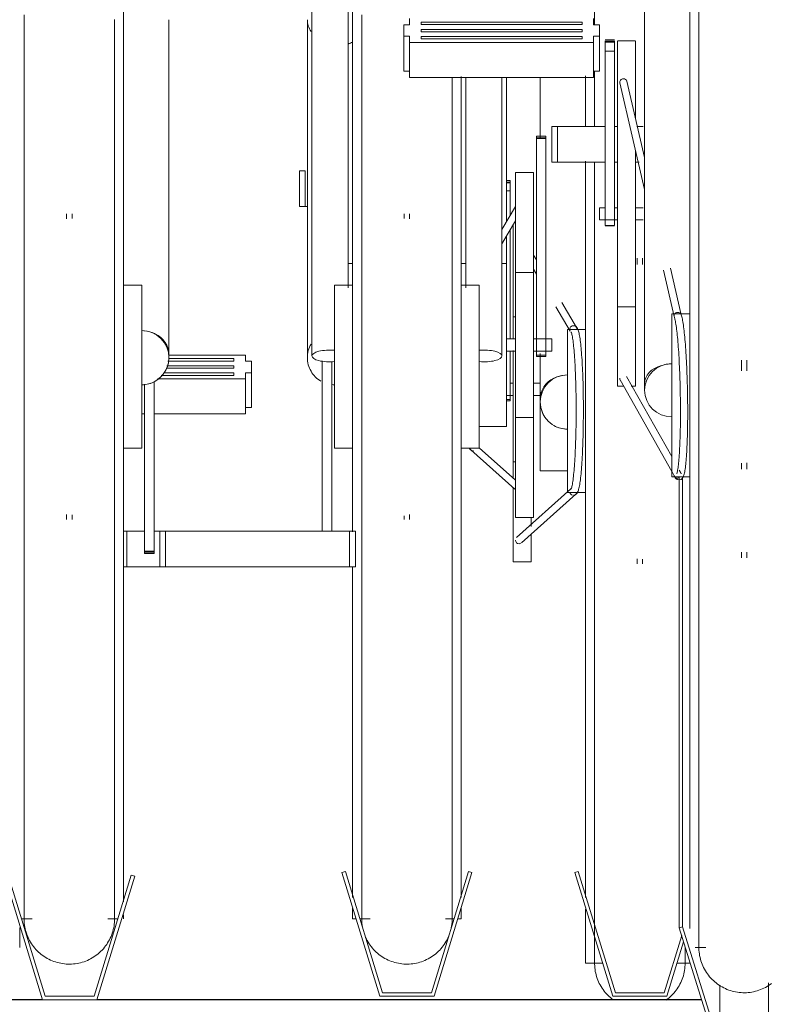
# Model space of a CAD drawing. Extents: x 50445 to 145605, y -10968 to 41989.
# Tile 116 of 256: x 89698 to 90113, y -1765 to -1222. Entities that reach past the tile are written whole.
import ezdxf

# ---------------------------------------------------------------- set-up
doc = ezdxf.new("R2010")
doc.units = 0
doc.header["$LTSCALE"] = 414.30304
doc.header["$MEASUREMENT"] = 0
doc.layers.add('A-EQPM', color=6, linetype='CONTINUOUS', lineweight=18)
doc.layers.add('S-BEAM', color=4, linetype='CONTINUOUS', lineweight=18)

# ---------------------------------------------------------------- blocks, each defined once
blk = doc.blocks.new('97_KA_gestapelde fietsenstalling 8 fietsen 1600x1900 - Type-V114-plotview doorsnede C C  -  1 op 100')
at = {"layer": 'A-EQPM'}
for p, q in [((8806.1, -1920.73), (8806.1, -1954.52)), ((8831.1, -1947.37), (8831.1, -1919.93)), ((8831.1, -2104.9), (8831.1, -1966.93)), ((8673.07, -1972.36), (8676.29, -1972.36)), ((8673.07, -1992.06), (8673.07, -1972.36)), ((8676.29, -1992.06), (8676.29, -1972.36)), ((8789.53, -1977.7), (8787.43, -1977.7)), ((8789.53, -1978.47), (8787.43, -1978.47)), ((8789.53, -1979), (8789.53, -1977.7)), ((8789.53, -1977.7), (8789.53, -1977.99)), ((8789.53, -1977.99), (8789.53, -1978.47)), ((8789.53, -1978.47), (8789.53, -1979.26)), ((8787.43, -1979), (8789.53, -1979)), ((8789.53, -1983.28), (8787.43, -1983.28)), ((8789.53, -1979.26), (8789.53, -1983.28)), ((8789.53, -1983.28), (8789.53, -1997.12)), ((8676.29, -1992.06), (8673.07, -1992.06)), ((8677.66, -1992.06), (8676.29, -1992.06)), ((8789.53, -2004.64), (8789.53, -2065.24)), ((8791.1, -2065.11), (8791.1, -2001.68)), ((8804, -2021.42), (8802.43, -2018.77)), ((8859.6, -2020.53), (8859.6, -2024.05)), ((8862.6, -2024.05), (8862.6, -2020.53)), ((8802.43, -2026.62), (8804, -2029.27)), ((8814.67, -2047.29), (8822.68, -2060.81)), ((8826.11, -2058.75), (8818.01, -2045.07)), ((8792.43, -2052.9), (8791.1, -2052.9)), ((8831.1, -2059.9), (8821.1, -2059.9)), ((8821.1, -2104.9), (8821.1, -2059.9)), ((8600.78, -2075.98), (8636.89, -2075.98)), ((8643.31, -2074), (8600.83, -2074)), ((8636.89, -2075.98), (8636.89, -2076.64)), ((8636.89, -2075.98), (8636.89, -2077.3)), ((8643.31, -2077.45), (8643.31, -2074)), ((8789.53, -2071.61), (8789.53, -2098.5)), ((8791.1, -2092.9), (8791.1, -2071.55)), ((8806.1, -2073.09), (8806.1, -2097.81)), ((8636.89, -2081.26), (8599.36, -2081.26)), ((8599.72, -2079.94), (8636.89, -2079.94)), ((8636.89, -2077.3), (8600.43, -2077.3)), ((8636.89, -2076.64), (8636.89, -2077.3)), ((8636.89, -2079.94), (8636.89, -2080.6)), ((8636.89, -2080.6), (8636.89, -2081.26)), ((8646.53, -2077.45), (8643.31, -2077.45)), ((8646.53, -2080.6), (8646.53, -2077.45)), ((8646.53, -2083.75), (8646.53, -2080.6)), ((8594.64, -2087.2), (8643.31, -2087.2)), ((8636.89, -2085.22), (8596.62, -2085.22)), ((8597.94, -2083.9), (8636.89, -2083.9)), ((8636.89, -2083.9), (8636.89, -2084.56)), ((8636.89, -2083.9), (8636.89, -2085.22)), ((8636.89, -2084.56), (8636.89, -2085.22)), ((8643.31, -2087.2), (8643.31, -2083.75)), ((8643.31, -2083.75), (8646.53, -2083.75)), ((8643.31, -2106.48), (8643.31, -2087.2)), ((8646.53, -2103.03), (8646.53, -2083.75)), ((8791.1, -2089.55), (8789.53, -2089.55)), ((8806.1, -2089.55), (8802.43, -2089.55)), ((8787.43, -2096.26), (8791.1, -2096.26)), ((8791.1, -2142.22), (8791.1, -2092.9)), ((8802.43, -2096.26), (8806.1, -2096.26)), ((8806.1, -2137.9), (8806.1, -2097.86)), ((8646.53, -2103.03), (8643.31, -2103.03)), ((8789.53, -2098.5), (8787.43, -2098.5)), ((8787.43, -2099.28), (8789.53, -2099.28)), ((8789.53, -2098.5), (8789.53, -2099.28)), ((8789.53, -2099.28), (8789.53, -2098.5)), ((8587.5, -2106.48), (8585.93, -2106.48)), ((8643.31, -2106.48), (8592.72, -2106.48)), ((8821.1, -2149.9), (8821.1, -2104.9)), ((8831.1, -2373.39), (8831.1, -2104.9)), ((8791.1, -2132.9), (8792.43, -2132.9)), ((8806.1, -2137.9), (8821.1, -2137.9)), ((8791.1, -2188.15), (8791.1, -2147.45)), ((8823.07, -2147.88), (8793.01, -2174.68)), ((8795.67, -2177.66), (8825.72, -2150.88)), ((8821.1, -2149.9), (8831.1, -2149.9)), ((8801.1, -2164.12), (8801.1, -2168.69)), ((8801.1, -2172.87), (8801.1, -2188.15)), ((8791.1, -2188.15), (8801.1, -2188.15)), ((8859.6, -2186.54), (8859.6, -2189.27)), ((8862.6, -2189.27), (8862.6, -2186.64)), ((8827.12, -2359.06), (8825.2, -2359.64)), ((8825.2, -2359.64), (8846.1, -2428)), ((8847.58, -2426), (8827.12, -2359.06)), ((8831.1, -2409.71), (8831.1, -2379.96)), ((8518.5, -2390.08), (8518.5, -2401.01)), ((8884.28, -2394.41), (8874.62, -2426)), ((8876.1, -2428), (8885.27, -2398.01)), ((8831.1, -2409.71), (8840.51, -2409.71)), ((8881.69, -2409.71), (8888.92, -2409.71)), ((8846.1, -2428), (8876.1, -2428)), ((8874.62, -2426), (8847.58, -2426))]:
    blk.add_line(p, q, dxfattribs=at)
at = {"layer": 'A-EQPM', "flags": 128}
for points in [[(8836.1, -1800.09), (8836.1, -1800.34), (8836.1, -1801.07), (8836.1, -1802.29), (8836.1, -1803.99), (8836.1, -1806.17), (8836.1, -1808.83), (8836.1, -1811.97), (8836.1, -1815.57), (8836.1, -1819.63), (8836.1, -1824.16), (8836.1, -1829.13), (8836.1, -1834.54), (8836.1, -1840.38), (8836.1, -1846.65), (8836.1, -1853.33), (8836.1, -1860.42), (8836.1, -1867.89), (8836.1, -1875.75), (8836.1, -1883.97), (8836.1, -1891.71)], [(8836.1, -1917.28), (8836.1, -1920.24), (8836.1, -1930.09), (8836.1, -1940.21), (8836.1, -1947.88)], [(8836.1, -1967.59), (8836.1, -1972.1), (8836.1, -1983.18), (8836.1, -1994.45), (8836.1, -2005.9), (8836.1, -2017.51), (8836.1, -2029.26), (8836.1, -2041.12), (8836.1, -2053.09), (8836.1, -2065.15), (8836.1, -2077.26), (8836.1, -2089.43), (8836.1, -2101.61), (8836.1, -2104.9)], [(8824.4, -2151.38), (8825.44, -2151.13), (8826.11, -2150.64), (8826.49, -2150.15), (8826.75, -2149.68), (8826.96, -2149.21), (8827.14, -2148.71), (8827.3, -2148.16), (8827.45, -2147.57), (8827.59, -2146.92), (8827.73, -2146.21), (8827.87, -2145.44), (8828, -2144.62), (8828.12, -2143.73), (8828.25, -2142.79), (8828.37, -2141.78), (8828.48, -2140.72), (8828.6, -2139.61), (8828.71, -2138.44), (8828.81, -2137.22), (8828.91, -2135.94), (8829.01, -2134.62), (8829.1, -2133.25), (8829.19, -2131.84), (8829.27, -2130.38), (8829.35, -2128.89), (8829.42, -2127.35), (8829.49, -2125.78), (8829.56, -2124.17), (8829.62, -2122.54), (8829.67, -2120.87), (8829.72, -2119.19), (8829.76, -2117.47), (8829.8, -2115.74), (8829.83, -2113.99), (8829.86, -2112.22), (8829.88, -2110.44), (8829.9, -2108.66), (8829.91, -2106.86), (8829.91, -2105.07), (8829.91, -2103.27), (8829.9, -2101.47), (8829.89, -2099.68), (8829.87, -2097.9), (8829.85, -2096.12), (8829.82, -2094.36), (8829.78, -2092.62), (8829.74, -2090.9), (8829.7, -2089.19), (8829.65, -2087.52), (8829.59, -2085.86), (8829.53, -2084.24), (8829.46, -2082.65), (8829.39, -2081.1), (8829.31, -2079.58), (8829.23, -2078.1), (8829.15, -2076.66), (8829.06, -2075.27), (8828.96, -2073.92), (8828.87, -2072.62), (8828.76, -2071.37), (8828.66, -2070.18), (8828.54, -2069.03), (8828.43, -2067.94), (8828.31, -2066.91), (8828.19, -2065.93), (8828.07, -2065.01), (8827.94, -2064.16), (8827.8, -2063.36), (8827.67, -2062.62), (8827.53, -2061.94), (8827.38, -2061.31), (8827.22, -2060.74), (8827.06, -2060.22), (8826.87, -2059.73), (8826.64, -2059.26), (8826.34, -2058.79), (8825.85, -2058.29), (8825, -2057.86), (8824.48, -2057.78)], [(8823.14, -2061.19), (8823.17, -2061.26), (8823.25, -2061.46), (8823.36, -2061.77), (8823.47, -2062.17), (8823.59, -2062.65), (8823.71, -2063.22), (8823.83, -2063.86), (8823.95, -2064.58), (8824.07, -2065.36), (8824.19, -2066.21), (8824.31, -2067.12), (8824.42, -2068.1), (8824.54, -2069.14), (8824.64, -2070.24), (8824.75, -2071.39), (8824.85, -2072.6), (8824.95, -2073.86), (8825.04, -2075.18), (8825.13, -2076.54), (8825.22, -2077.94), (8825.3, -2079.39), (8825.38, -2080.88), (8825.45, -2082.41), (8825.51, -2083.97), (8825.58, -2085.57), (8825.63, -2087.2), (8825.69, -2088.86), (8825.73, -2090.54), (8825.77, -2092.24), (8825.81, -2093.97), (8825.84, -2095.71), (8825.87, -2097.47), (8825.89, -2099.24), (8825.9, -2101.01), (8825.91, -2102.8), (8825.91, -2104.58), (8825.91, -2106.37), (8825.9, -2108.15), (8825.89, -2109.92), (8825.87, -2111.69), (8825.84, -2113.45), (8825.81, -2115.19), (8825.77, -2116.92), (8825.73, -2118.62), (8825.69, -2120.3), (8825.63, -2121.96), (8825.58, -2123.59), (8825.51, -2125.19), (8825.45, -2126.75), (8825.38, -2128.28), (8825.3, -2129.77), (8825.22, -2131.22), (8825.13, -2132.62), (8825.04, -2133.98), (8824.95, -2135.3), (8824.85, -2136.56), (8824.75, -2137.77), (8824.64, -2138.92), (8824.54, -2140.02), (8824.42, -2141.06), (8824.31, -2142.04), (8824.19, -2142.95), (8824.07, -2143.8), (8823.95, -2144.59), (8823.83, -2145.3), (8823.71, -2145.94), (8823.59, -2146.51), (8823.47, -2146.99), (8823.36, -2147.39), (8823.25, -2147.7), (8823.17, -2147.9), (8823.14, -2147.97)], [(8836.1, -2104.9), (8836.1, -2117.09), (8836.1, -2129.26), (8836.1, -2141.39), (8836.1, -2153.46), (8836.1, -2165.46), (8836.1, -2177.36), (8836.1, -2189.14), (8836.1, -2200.78), (8836.1, -2212.28), (8836.1, -2223.6), (8836.1, -2234.73), (8836.1, -2245.66), (8836.1, -2256.35), (8836.1, -2266.81), (8836.1, -2277.01), (8836.1, -2286.93), (8836.1, -2296.56), (8836.1, -2305.89), (8836.1, -2314.89), (8836.1, -2323.56), (8836.1, -2331.87), (8836.1, -2339.83), (8836.1, -2347.41), (8836.1, -2354.6), (8836.1, -2361.39), (8836.1, -2367.77), (8836.1, -2373.73), (8836.1, -2379.26), (8836.1, -2384.35), (8836.1, -2388.99), (8836.1, -2393.18), (8836.1, -2396.91), (8836.1, -2400.17), (8836.1, -2402.96), (8836.1, -2405.27), (8836.1, -2407.11), (8836.1, -2408.45), (8836.1, -2409.32), (8836.1, -2409.69), (8836.1, -2409.71)], [(8886.1, -2409.71), (8886.1, -2409.47), (8886.1, -2408.73), (8886.1, -2407.52), (8886.1, -2405.82), (8886.1, -2403.63), (8886.1, -2400.97)], [(8836.1, -2409.71), (8836.1, -2409.47), (8836.1, -2408.73), (8836.1, -2407.52), (8836.1, -2405.82), (8836.1, -2403.63)], [(8886.1, -2402.96), (8886.1, -2405.27), (8886.1, -2407.11), (8886.1, -2408.45), (8886.1, -2409.32), (8886.1, -2409.69), (8886.1, -2409.71)], [(8836.1, -2409.32), (8836.1, -2409.69), (8836.1, -2409.71)], [(8846.39, -2429.92), (8845.59, -2429.32), (8844.82, -2428.68), (8844.08, -2428.02), (8843.36, -2427.32), (8842.67, -2426.6), (8842.01, -2425.85), (8841.38, -2425.07), (8840.78, -2424.27), (8840.21, -2423.44), (8839.68, -2422.6), (8839.18, -2421.73), (8838.72, -2420.84), (8838.29, -2419.94), (8837.9, -2419.02), (8837.55, -2418.08), (8837.23, -2417.14), (8836.95, -2416.17), (8836.71, -2415.2), (8836.51, -2414.22), (8836.35, -2413.24), (8836.23, -2412.24), (8836.15, -2411.25), (8836.11, -2410.25), (8836.1, -2409.71)], [(8846.39, -2429.92), (8845.59, -2429.32), (8844.82, -2428.68), (8844.08, -2428.02), (8843.36, -2427.32), (8842.67, -2426.6), (8842.01, -2425.85), (8841.38, -2425.07), (8840.78, -2424.27), (8840.21, -2423.44), (8839.68, -2422.6), (8839.18, -2421.73), (8838.72, -2420.84), (8838.29, -2419.94), (8837.9, -2419.02), (8837.55, -2418.08), (8837.23, -2417.14), (8836.95, -2416.17), (8836.71, -2415.2), (8836.51, -2414.22), (8836.35, -2413.24), (8836.23, -2412.24), (8836.15, -2411.25)], [(8886.1, -2409.71), (8886.08, -2410.71), (8886.02, -2411.71), (8885.92, -2412.7), (8885.78, -2413.69), (8885.6, -2414.68), (8885.39, -2415.65), (8885.13, -2416.62), (8884.83, -2417.57), (8884.5, -2418.52), (8884.13, -2419.44), (8883.72, -2420.36), (8883.28, -2421.25), (8882.8, -2422.13), (8882.28, -2422.99), (8881.74, -2423.83), (8881.15, -2424.64), (8880.54, -2425.43), (8879.9, -2426.19), (8879.22, -2426.93), (8878.52, -2427.64), (8877.79, -2428.33), (8877.03, -2428.98), (8876.25, -2429.6), (8875.44, -2430.19)], [(8886.1, -2409.71), (8886.08, -2410.71), (8886.02, -2411.71), (8885.92, -2412.7), (8885.78, -2413.69), (8885.6, -2414.68), (8885.39, -2415.65), (8885.13, -2416.62), (8884.83, -2417.57), (8884.5, -2418.52), (8884.13, -2419.44), (8883.72, -2420.36), (8883.28, -2421.25), (8882.8, -2422.13), (8882.28, -2422.99), (8881.74, -2423.83), (8881.15, -2424.64), (8880.54, -2425.43), (8879.9, -2426.19), (8879.22, -2426.93), (8878.52, -2427.64), (8877.79, -2428.33), (8877.03, -2428.98), (8876.25, -2429.6), (8875.44, -2430.19)], [(8886.1, -2409.32), (8886.1, -2409.69), (8886.1, -2409.71)]]:
    blk.add_lwpolyline(points, dxfattribs=at)
at = {"layer": 'A-EQPM'}
for start, end in [(90, 180), (180, 270)]:
    blk.add_arc((8821.1, -2099.9), 15, start, end, dxfattribs=at)
for centre, major_axis, ratio, start_param, end_param in [((8794.34, -2009.03), (1.72, 1.02), 0.988284, 2.601682, 2.863482), ((8821.1, -2097.81), (15, 0), 0.848048, 2.094395, 3.141593), ((8821.1, -2097.81), (15, 0), 0.848048, 1.653289, 2.063528), ((8824.4, -2149.38), (0, 2), 0.996917, 1.832596, 2.879793), ((8824.4, -2149.38), (0, 2), 0.996917, 3.665191, 4.45059), ((8794.34, -2176.17), (-1.33, 1.49), 0.994489, 0.84558, 2.416376), ((8794.34, -2176.17), (-1.33, 1.49), 0.994489, 2.416376, 2.939975), ((8794.34, -2176.17), (-1.33, 1.49), 0.994489, 3.141593, 3.201774)]:
    blk.add_ellipse(centre, major_axis=major_axis, ratio=ratio, start_param=start_param, end_param=end_param, dxfattribs=at)
for points in [[(8822.43, -2060.13), (8822.39, -2059.9), (8822.39, -2059.43), (8822.64, -2058.76), (8823.1, -2058.22), (8823.71, -2057.86), (8824.17, -2057.78), (8824.41, -2057.78)], [(8824.41, -2057.78), (8824.64, -2057.78), (8825.1, -2057.86), (8825.71, -2058.22), (8826.16, -2058.76), (8826.4, -2059.43), (8826.4, -2059.9), (8826.36, -2060.13)], [(8815.37, -2086.04), (8814.97, -2086.2), (8814.59, -2086.38), (8814.21, -2086.58)], [(8813.6, -2112.89), (8814.74, -2113.55), (8817.18, -2114.56), (8819.79, -2114.9), (8821.1, -2114.9)]]:
    blk.add_open_spline(points, degree=3, dxfattribs=at)
blk.add_open_spline([(8806.85, -2104.56), (8807.17, -2105.55), (8808.13, -2107.71), (8809.57, -2109.58), (8810.5, -2110.51)], degree=3, knots=[0.1006356, 0.1006356, 0.1006356, 0.1006356, 0.1666667, 0.25, 0.25, 0.25, 0.25], dxfattribs=at)
blk = doc.blocks.new('97_KA_gestapelde fietsenstalling 16 fietsen 1600x2900 - Type-V124-plotview doorsnede C C  -  1 op 100')
at = {"layer": 'A-EQPM'}
for p, q in [((8679.93, -1767.33), (8679.93, -2074.49)), ((8699.93, -2036.96), (8699.93, -1767.33)), ((8575.93, -1775.62), (8575.93, -2080.42)), ((8702.43, -2080.42), (8702.43, -1775.62)), ((8888.73, -2159.6), (8888.73, -1791.44)), ((8863.73, -1847.82), (8863.73, -2089.65)), ((8600.93, -2073.34), (8600.93, -1888.86)), ((8677.43, -1888.86), (8677.43, -2073.34)), ((8733.92, -1888.26), (8733.92, -1891.71)), ((8740.34, -1890.24), (8829.24, -1890.24)), ((8740.34, -1890.9), (8740.34, -1890.24)), ((8740.34, -1890.24), (8740.34, -1891.56)), ((8740.34, -1891.56), (8740.34, -1890.9)), ((8829.24, -1891.56), (8740.34, -1891.56)), ((8829.24, -1890.24), (8829.24, -1890.9)), ((8829.24, -1891.56), (8829.24, -1890.24)), ((8829.24, -1890.9), (8829.24, -1891.56)), ((8835.52, -1891.71), (8835.52, -1888.26)), ((8733.92, -1891.71), (8730.7, -1891.71)), ((8730.7, -1891.71), (8730.7, -1894.86)), ((8730.7, -1894.86), (8730.7, -1898.01)), ((8740.34, -1894.86), (8740.34, -1894.2)), ((8740.34, -1894.2), (8829.24, -1894.2)), ((8740.34, -1895.52), (8740.34, -1894.86)), ((8829.24, -1895.52), (8740.34, -1895.52)), ((8829.24, -1894.2), (8829.24, -1894.86)), ((8829.24, -1894.86), (8829.24, -1895.52)), ((8838.73, -1891.71), (8835.52, -1891.71)), ((8838.73, -1894.86), (8838.73, -1891.71)), ((8838.73, -1898.01), (8838.73, -1894.86)), ((8730.7, -1898.01), (8733.92, -1898.01)), ((8730.7, -1917.28), (8730.7, -1898.01)), ((8733.92, -1898.01), (8733.92, -1901.46)), ((8733.92, -1901.46), (8835.52, -1901.46)), ((8733.92, -1920.73), (8733.92, -1901.46)), ((8740.34, -1898.82), (8740.34, -1898.16)), ((8740.34, -1898.16), (8829.24, -1898.16)), ((8740.34, -1898.16), (8740.34, -1898.86)), ((8740.34, -1899.48), (8740.34, -1898.82)), ((8829.24, -1899.48), (8740.34, -1899.48)), ((8829.24, -1898.16), (8829.24, -1898.82)), ((8829.24, -1898.16), (8829.24, -1899.48)), ((8829.24, -1898.82), (8829.24, -1899.48)), ((8835.52, -1901.46), (8835.52, -1898.01)), ((8835.52, -1898.01), (8838.73, -1898.01)), ((8835.52, -1920.73), (8835.52, -1901.46)), ((8838.73, -1898.01), (8838.73, -1917.28)), ((8847.16, -1899.9), (8841.94, -1899.9)), ((8841.94, -1901.22), (8841.94, -1900.54)), ((8841.94, -1900.54), (8841.94, -1900.72)), ((8841.94, -1900.72), (8847.16, -1900.72)), ((8841.94, -1902.16), (8841.94, -1901.22)), ((8847.16, -1901.22), (8841.94, -1901.22)), ((8841.94, -1906.17), (8841.94, -1902.16)), ((8847.16, -1900.72), (8847.16, -1900.54)), ((8847.16, -1900.54), (8847.16, -1901.22)), ((8847.16, -1901.22), (8847.16, -1902.16)), ((8847.16, -1902.16), (8847.16, -1906.17)), ((8858.73, -1900.58), (8848.73, -1900.58)), ((8848.73, -2015.64), (8848.73, -1900.72)), ((8858.73, -1900.72), (8858.73, -1943.53)), ((8841.94, -2002.42), (8841.94, -1906.17)), ((8847.16, -1906.17), (8841.94, -1906.17)), ((8847.16, -1906.17), (8847.16, -2002.42)), ((8733.92, -1917.28), (8730.7, -1917.28)), ((8838.73, -1917.28), (8835.52, -1917.28)), ((8835.52, -1920.73), (8733.92, -1920.73)), ((8762.43, -1920.3), (8762.43, -2080.42)), ((8764.93, -1920.73), (8764.93, -2036.96)), ((8784.93, -2074.49), (8784.93, -1920.73)), ((8787.43, -2000.68), (8787.43, -1920.73)), ((8850.02, -1923.75), (8863.73, -1982.61)), ((8863.73, -1964.98), (8853.92, -1922.84)), ((8812.43, -1947.88), (8815.64, -1947.88)), ((8812.43, -1967.59), (8812.43, -1947.88)), ((8815.64, -1947.88), (8841.94, -1947.88)), ((8815.64, -1967.59), (8815.64, -1947.88)), ((8847.16, -1947.88), (8848.73, -1947.88)), ((8859.41, -1947.88), (8862.96, -1947.88)), ((8809.22, -1953.22), (8804, -1953.22)), ((8804, -1954.52), (8804, -1953.22)), ((8804, -1953.22), (8804, -1953.52)), ((8804, -1953.99), (8809.22, -1953.99)), ((8804, -2064.28), (8804, -1954.52)), ((8809.22, -1954.52), (8804, -1954.52)), ((8809.22, -1953.52), (8809.22, -1953.22)), ((8809.22, -1953.22), (8809.22, -1954.52)), ((8809.22, -1954.52), (8809.22, -2064.28)), ((8858.73, -1961.23), (8858.73, -2015.64)), ((8815.64, -1967.59), (8812.43, -1967.59)), ((8841.94, -1967.59), (8815.64, -1967.59)), ((8848.73, -1967.59), (8847.16, -1967.59)), ((8860.78, -1967.59), (8858.73, -1967.59)), ((8802.43, -1973.18), (8792.43, -1973.18)), ((8792.43, -2068.43), (8792.43, -1973.18)), ((8802.43, -1973.18), (8802.43, -2068.43)), ((8792.43, -1992.05), (8784.93, -2004.71)), ((8841.94, -1992.65), (8838.73, -1992.65)), ((8838.73, -1996.7), (8838.73, -1992.65)), ((8848.73, -1992.65), (8847.16, -1992.65)), ((8862.96, -1992.65), (8858.73, -1992.65)), ((8544.43, -1996.05), (8544.43, -1998.78)), ((8547.43, -1998.69), (8547.43, -1996.05)), ((8730.93, -1996.05), (8730.93, -1998.69)), ((8733.93, -1998.78), (8733.93, -1996.05)), ((8784.93, -2012.56), (8792.43, -1999.9)), ((8838.73, -1999.35), (8838.73, -1996.7)), ((8838.73, -1999.36), (8848.73, -1999.36)), ((8858.73, -1999.36), (8862.96, -1999.36)), ((8841.94, -2002.53), (8841.94, -2002.42)), ((8847.16, -2002.42), (8841.94, -2002.42)), ((8841.94, -2002.67), (8847.16, -2002.67)), ((8847.16, -2002.42), (8847.16, -2002.53)), ((8787.43, -2023.41), (8787.43, -2007.97)), ((8848.73, -2091.08), (8848.73, -2015.64)), ((8858.73, -2015.64), (8858.73, -2091.08)), ((8702.43, -2023.43), (8699.93, -2023.43)), ((8764.99, -2023.43), (8762.43, -2023.43)), ((8787.43, -2023.43), (8784.93, -2023.43)), ((8787.43, -2023.43), (8787.43, -2068.43)), ((8874.1, -2027.12), (8880.08, -2052.8)), ((8883.97, -2051.87), (8877.97, -2026.1)), ((8802.43, -2028.43), (8792.43, -2028.43)), ((8585.93, -2035.42), (8575.93, -2035.42)), ((8585.93, -2035.42), (8585.93, -2080.42)), ((8702.43, -2035.42), (8692.43, -2035.42)), ((8692.43, -2080.42), (8692.43, -2035.42)), ((8772.43, -2035.42), (8762.43, -2035.42)), ((8772.43, -2035.42), (8772.43, -2080.42)), ((8848.73, -2047.32), (8858.73, -2047.32)), ((8888.73, -2051.22), (8878.73, -2051.22)), ((8878.73, -2105.58), (8878.73, -2051.29)), ((8792.43, -2065.07), (8787.43, -2065.07)), ((8812.43, -2065.07), (8802.43, -2065.07)), ((8804, -2074.8), (8804, -2064.28)), ((8809.22, -2064.28), (8809.22, -2074.8)), ((8812.43, -2065.07), (8812.43, -2068.43)), ((8787.43, -2068.43), (8787.43, -2113.43)), ((8792.43, -2163.68), (8792.43, -2068.43)), ((8802.43, -2068.43), (8802.43, -2163.68)), ((8812.43, -2068.43), (8812.43, -2071.78)), ((8863.73, -2066.8), (8863.73, -2093.41)), ((8787.43, -2071.78), (8792.43, -2071.78)), ((8802.43, -2071.78), (8812.43, -2071.78)), ((8804, -2074.02), (8804, -2074.8)), ((8804, -2074.02), (8809.22, -2074.02)), ((8804, -2074.8), (8809.22, -2074.8)), ((8809.22, -2074.8), (8809.22, -2074.02)), ((8575.93, -2080.42), (8575.93, -2375.85)), ((8585.93, -2080.42), (8585.93, -2125.42)), ((8685.64, -2171.15), (8685.64, -2077.21)), ((8690.86, -2077.64), (8690.86, -2171.15)), ((8692.43, -2125.42), (8692.43, -2080.42)), ((8702.43, -2171.58), (8702.43, -2080.42)), ((8762.43, -2080.42), (8762.43, -2373.47)), ((8772.43, -2080.42), (8772.43, -2125.42)), ((8917.23, -2076.75), (8917.23, -2082.67)), ((8920.23, -2082.67), (8920.23, -2076.75)), ((8878.73, -2130.08), (8853.71, -2085.8)), ((8587.5, -2182.33), (8587.5, -2090)), ((8592.72, -2088.6), (8592.72, -2182.33)), ((8848.73, -2091.08), (8851.87, -2091.08)), ((8850.23, -2087.76), (8878.73, -2138.22)), ((8856.37, -2091.08), (8858.73, -2091.08)), ((8792.43, -2108.43), (8802.43, -2108.43)), ((8878.73, -2141.22), (8878.73, -2105.58)), ((8772.43, -2113.43), (8787.43, -2113.43)), ((8792.43, -2142.98), (8772.43, -2125.16)), ((8575.93, -2125.42), (8585.93, -2125.42)), ((8692.43, -2125.42), (8702.43, -2125.42)), ((8762.43, -2125.42), (8772.43, -2125.42)), ((8767.81, -2126.4), (8792.07, -2148.02)), ((8917.23, -2133.68), (8917.23, -2137.02)), ((8920.23, -2137.02), (8920.23, -2133.52)), ((8878.73, -2141.22), (8888.73, -2141.22)), ((8878.89, -2138.5), (8880.28, -2140.95)), ((8882.83, -2390.22), (8882.83, -2141.08)), ((8883.77, -2139), (8882.9, -2137.46)), ((8884.74, -2389.64), (8884.74, -2141)), ((8544.43, -2162.07), (8544.43, -2164.8)), ((8547.43, -2164.8), (8547.43, -2162.16)), ((8730.93, -2162.66), (8730.93, -2164.8)), ((8733.93, -2164.8), (8733.93, -2162.07)), ((8888.73, -2390.61), (8888.73, -2159.6)), ((8792.43, -2163.68), (8802.43, -2163.68)), ((8575.93, -2171.15), (8577.62, -2171.15)), ((8577.62, -2171.15), (8587.5, -2171.15)), ((8577.62, -2190.86), (8577.62, -2171.15)), ((8592.72, -2171.15), (8595.93, -2171.15)), ((8595.93, -2171.15), (8599.14, -2171.15)), ((8595.93, -2171.15), (8595.93, -2190.86)), ((8599.14, -2171.15), (8700.74, -2171.15)), ((8599.14, -2190.86), (8599.14, -2171.15)), ((8700.74, -2171.15), (8703.96, -2171.15)), ((8700.74, -2190.86), (8700.74, -2171.15)), ((8703.96, -2190.86), (8703.96, -2171.15)), ((8893.73, -2177.74), (8893.73, -2178)), ((8587.5, -2183.63), (8587.5, -2182.33)), ((8592.72, -2182.33), (8587.5, -2182.33)), ((8587.5, -2182.86), (8592.72, -2182.86)), ((8587.5, -2183.33), (8587.5, -2183.63)), ((8587.5, -2183.63), (8592.72, -2183.63)), ((8592.72, -2182.33), (8592.72, -2183.63)), ((8592.72, -2183.63), (8592.72, -2183.33)), ((8917.23, -2182.87), (8917.23, -2185.92)), ((8920.23, -2185.92), (8920.23, -2182.72)), ((8577.62, -2190.86), (8575.93, -2190.86)), ((8595.93, -2190.86), (8577.62, -2190.86)), ((8599.14, -2190.86), (8595.93, -2190.86)), ((8700.74, -2190.86), (8599.14, -2190.86)), ((8703.96, -2190.86), (8700.74, -2190.86)), ((8702.43, -2373.47), (8702.43, -2191.04)), ((8510.23, -2361.64), (8531.13, -2430)), ((8532.61, -2428), (8512.14, -2361.06)), ((8580.11, -2361.06), (8559.65, -2428)), ((8561.13, -2430), (8582.03, -2361.64)), ((8582.03, -2361.64), (8580.11, -2361.06)), ((8698.44, -2359.06), (8696.53, -2359.64)), ((8696.53, -2359.64), (8717.43, -2428)), ((8718.91, -2426), (8698.44, -2359.06)), ((8766.42, -2359.06), (8745.95, -2426)), ((8747.43, -2428), (8768.33, -2359.64)), ((8768.33, -2359.64), (8766.42, -2359.06)), ((8702.43, -2385.23), (8702.43, -2379.37)), ((8762.43, -2379.37), (8762.43, -2385.23)), ((8519.53, -2385.23), (8525.46, -2385.23)), ((8567.27, -2385.23), (8572.72, -2385.23)), ((8575.93, -2382.96), (8575.93, -2385.23)), ((8702.43, -2385.23), (8704.35, -2385.23)), ((8706.45, -2385.23), (8712.06, -2385.23)), ((8753.69, -2385.23), (8758.41, -2385.23)), ((8760.51, -2385.23), (8762.43, -2385.23)), ((8884.74, -2389.64), (8882.83, -2390.22)), ((8882.83, -2390.22), (8903.73, -2457.08)), ((8905.21, -2455.12), (8884.74, -2389.64)), ((8891.66, -2401.03), (8897.55, -2401.03)), ((8905.21, -2455.12), (8905.21, -2421.9)), ((8932.25, -2455.12), (8932.25, -2420.5)), ((8559.65, -2428), (8532.61, -2428)), ((8717.43, -2428), (8747.43, -2428)), ((8745.95, -2426), (8718.91, -2426)), ((8531.13, -2430), (8561.13, -2430))]:
    blk.add_line(p, q, dxfattribs=at)
at = {"layer": 'A-EQPM', "flags": 128}
for points in [[(8520.93, -1886.22), (8520.93, -1895.77), (8520.93, -1905.61), (8520.93, -1915.74), (8520.93, -1926.12), (8520.93, -1936.76), (8520.93, -1947.62), (8520.93, -1958.7), (8520.93, -1969.97), (8520.93, -1981.42), (8520.93, -1993.03), (8520.93, -2004.78), (8520.93, -2016.65), (8520.93, -2028.62), (8520.93, -2040.67), (8520.93, -2052.79), (8520.93, -2064.95), (8520.93, -2077.13), (8520.93, -2080.42)], [(8570.93, -2080.42), (8570.93, -2068.23), (8570.93, -2056.07), (8570.93, -2043.93), (8570.93, -2031.86), (8570.93, -2019.87), (8570.93, -2007.97), (8570.93, -1996.19), (8570.93, -1984.54), (8570.93, -1973.05), (8570.93, -1961.73), (8570.93, -1950.59), (8570.93, -1939.67), (8570.93, -1928.97), (8570.93, -1918.51), (8570.93, -1908.32), (8570.93, -1898.39), (8570.93, -1888.76)], [(8707.43, -1886.22), (8707.43, -1895.77), (8707.43, -1905.61), (8707.43, -1915.74), (8707.43, -1926.12), (8707.43, -1936.76), (8707.43, -1947.62), (8707.43, -1958.7), (8707.43, -1969.97), (8707.43, -1981.42), (8707.43, -1993.03), (8707.43, -2004.78), (8707.43, -2016.65), (8707.43, -2028.62), (8707.43, -2040.67), (8707.43, -2052.79), (8707.43, -2064.95), (8707.43, -2077.13), (8707.43, -2080.42)], [(8893.73, -1883.86), (8893.73, -1892.78), (8893.73, -1902.02), (8893.73, -1911.57), (8893.73, -1921.41), (8893.73, -1931.54), (8893.73, -1941.92), (8893.73, -1952.56), (8893.73, -1963.42), (8893.73, -1974.5), (8893.73, -1985.77), (8893.73, -1997.22), (8893.73, -2008.83), (8893.73, -2020.58), (8893.73, -2032.45), (8893.73, -2044.42), (8893.73, -2056.47), (8893.73, -2068.59), (8893.73, -2080.75), (8893.73, -2092.93), (8893.73, -2105.12), (8893.73, -2117.3), (8893.73, -2129.44), (8893.73, -2141.53), (8893.73, -2153.55), (8893.73, -2159.6)], [(8757.43, -2080.42), (8757.43, -2068.23), (8757.43, -2056.07), (8757.43, -2043.93), (8757.43, -2031.86), (8757.43, -2019.87), (8757.43, -2007.97), (8757.43, -1996.19), (8757.43, -1984.54), (8757.43, -1973.05), (8757.43, -1961.73), (8757.43, -1950.59), (8757.43, -1939.67), (8757.43, -1928.97), (8757.43, -1920.73)], [(8881.46, -2139.58), (8881.49, -2139.51), (8881.57, -2139.31), (8881.66, -2139), (8881.77, -2138.59), (8881.87, -2138.11), (8881.98, -2137.54), (8882.09, -2136.89), (8882.2, -2136.18), (8882.31, -2135.39), (8882.41, -2134.54), (8882.51, -2133.62), (8882.6, -2132.64), (8882.7, -2131.6), (8882.78, -2130.5), (8882.87, -2129.35), (8882.95, -2128.14), (8883.02, -2126.87), (8883.09, -2125.56), (8883.16, -2124.2), (8883.22, -2122.79), (8883.28, -2121.34), (8883.33, -2119.85), (8883.37, -2118.32), (8883.41, -2116.76), (8883.45, -2115.16), (8883.48, -2113.53), (8883.5, -2111.87), (8883.52, -2110.19), (8883.53, -2108.48), (8883.54, -2106.76), (8883.54, -2105.02), (8883.53, -2103.26), (8883.52, -2101.49), (8883.51, -2099.71), (8883.49, -2097.93), (8883.46, -2096.15), (8883.43, -2094.36), (8883.39, -2092.58), (8883.35, -2090.8), (8883.3, -2089.04), (8883.25, -2087.28), (8883.19, -2085.54), (8883.13, -2083.81), (8883.06, -2082.11), (8882.99, -2080.43), (8882.91, -2078.77), (8882.83, -2077.14), (8882.74, -2075.55), (8882.65, -2073.98), (8882.55, -2072.46), (8882.45, -2070.97), (8882.35, -2069.52), (8882.24, -2068.11), (8882.13, -2066.76), (8882.02, -2065.44), (8881.9, -2064.18), (8881.78, -2062.98), (8881.66, -2061.82), (8881.54, -2060.73), (8881.41, -2059.69), (8881.28, -2058.71), (8881.15, -2057.8), (8881.02, -2056.95), (8880.89, -2056.16), (8880.76, -2055.45), (8880.63, -2054.81), (8880.5, -2054.25), (8880.38, -2053.76), (8880.26, -2053.36), (8880.16, -2053.05), (8880.15, -2053.04)], [(8882.79, -2142.95), (8883.85, -2142.67), (8884.5, -2142.16), (8884.87, -2141.67), (8885.12, -2141.2), (8885.31, -2140.73), (8885.47, -2140.22), (8885.62, -2139.68), (8885.76, -2139.08), (8885.89, -2138.43), (8886.01, -2137.72), (8886.13, -2136.95), (8886.24, -2136.12), (8886.35, -2135.24), (8886.46, -2134.29), (8886.56, -2133.29), (8886.66, -2132.23), (8886.75, -2131.11), (8886.84, -2129.94), (8886.92, -2128.72), (8887, -2127.44), (8887.07, -2126.12), (8887.14, -2124.75), (8887.2, -2123.33), (8887.26, -2121.88), (8887.31, -2120.38), (8887.36, -2118.84), (8887.4, -2117.27), (8887.44, -2115.66), (8887.47, -2114.03), (8887.49, -2112.36), (8887.51, -2110.67), (8887.53, -2108.96), (8887.54, -2107.23), (8887.54, -2105.48), (8887.54, -2103.71), (8887.53, -2101.93), (8887.51, -2100.14), (8887.49, -2098.35), (8887.47, -2096.55), (8887.44, -2094.76), (8887.4, -2092.96), (8887.36, -2091.17), (8887.31, -2089.39), (8887.26, -2087.62), (8887.2, -2085.86), (8887.14, -2084.11), (8887.07, -2082.39), (8887, -2080.69), (8886.92, -2079.01), (8886.84, -2077.36), (8886.76, -2075.74), (8886.66, -2074.15), (8886.57, -2072.6), (8886.47, -2071.08), (8886.37, -2069.61), (8886.26, -2068.17), (8886.15, -2066.78), (8886.03, -2065.43), (8885.92, -2064.14), (8885.8, -2062.89), (8885.67, -2061.69), (8885.54, -2060.55), (8885.41, -2059.46), (8885.28, -2058.43), (8885.15, -2057.46), (8885.01, -2056.54), (8884.87, -2055.69), (8884.73, -2054.89), (8884.58, -2054.16), (8884.43, -2053.48), (8884.28, -2052.86), (8884.12, -2052.29), (8883.95, -2051.77), (8883.9, -2051.64)], [(8520.93, -2080.42), (8520.93, -2092.61), (8520.93, -2104.78), (8520.93, -2116.91), (8520.93, -2128.99), (8520.93, -2140.98), (8520.93, -2152.88), (8520.93, -2164.66), (8520.93, -2176.31), (8520.93, -2187.8), (8520.93, -2199.12), (8520.93, -2210.25), (8520.93, -2221.18), (8520.93, -2231.88), (8520.93, -2242.33), (8520.93, -2252.53), (8520.93, -2262.45), (8520.93, -2272.08), (8520.93, -2281.41), (8520.93, -2290.41), (8520.93, -2299.08), (8520.93, -2307.4), (8520.93, -2315.35), (8520.93, -2322.93), (8520.93, -2330.12), (8520.93, -2336.91), (8520.93, -2343.29), (8520.93, -2349.25), (8520.93, -2354.78), (8520.93, -2359.87), (8520.93, -2364.52), (8520.93, -2368.71), (8520.93, -2372.43), (8520.93, -2375.7), (8520.93, -2378.48), (8520.93, -2380.8), (8520.93, -2382.63), (8520.93, -2383.98), (8520.93, -2384.84), (8520.93, -2385.21), (8520.93, -2385.23)], [(8570.93, -2385.23), (8570.93, -2384.99), (8570.93, -2384.26), (8570.93, -2383.04), (8570.93, -2381.34), (8570.93, -2379.16), (8570.93, -2376.49), (8570.93, -2373.36), (8570.93, -2369.76), (8570.93, -2365.69), (8570.93, -2361.17), (8570.93, -2356.2), (8570.93, -2350.79), (8570.93, -2344.94), (8570.93, -2338.67), (8570.93, -2331.99), (8570.93, -2324.91), (8570.93, -2317.43), (8570.93, -2309.58), (8570.93, -2301.36), (8570.93, -2292.79), (8570.93, -2283.87), (8570.93, -2274.63), (8570.93, -2265.08), (8570.93, -2255.24), (8570.93, -2245.11), (8570.93, -2234.72), (8570.93, -2224.09), (8570.93, -2213.22), (8570.93, -2202.15), (8570.93, -2190.87), (8570.93, -2179.42), (8570.93, -2167.82), (8570.93, -2156.07), (8570.93, -2144.2), (8570.93, -2132.23), (8570.93, -2120.18), (8570.93, -2108.06), (8570.93, -2095.9), (8570.93, -2083.71), (8570.93, -2080.42)], [(8707.43, -2080.42), (8707.43, -2092.61), (8707.43, -2104.78), (8707.43, -2116.91), (8707.43, -2128.99), (8707.43, -2140.98), (8707.43, -2152.88), (8707.43, -2164.66), (8707.43, -2176.31), (8707.43, -2187.8), (8707.43, -2199.12), (8707.43, -2210.25), (8707.43, -2221.18), (8707.43, -2231.88), (8707.43, -2242.33), (8707.43, -2252.53), (8707.43, -2262.45), (8707.43, -2272.08), (8707.43, -2281.41), (8707.43, -2290.41), (8707.43, -2299.08), (8707.43, -2307.4), (8707.43, -2315.35), (8707.43, -2322.93), (8707.43, -2330.12), (8707.43, -2336.91), (8707.43, -2343.29), (8707.43, -2349.25), (8707.43, -2354.78), (8707.43, -2359.87), (8707.43, -2364.52), (8707.43, -2368.71), (8707.43, -2372.43), (8707.43, -2375.7), (8707.43, -2378.48), (8707.43, -2380.8), (8707.43, -2382.63), (8707.43, -2383.98), (8707.43, -2384.84), (8707.43, -2385.21), (8707.43, -2385.23)], [(8757.43, -2385.23), (8757.43, -2384.99), (8757.43, -2384.26), (8757.43, -2383.04), (8757.43, -2381.34), (8757.43, -2379.16), (8757.43, -2376.49), (8757.43, -2373.36), (8757.43, -2369.76), (8757.43, -2365.69), (8757.43, -2361.17), (8757.43, -2356.2), (8757.43, -2350.79), (8757.43, -2344.94), (8757.43, -2338.67), (8757.43, -2331.99), (8757.43, -2324.91), (8757.43, -2317.43), (8757.43, -2309.58), (8757.43, -2301.36), (8757.43, -2292.79), (8757.43, -2283.87), (8757.43, -2274.63), (8757.43, -2265.08), (8757.43, -2255.24), (8757.43, -2245.11), (8757.43, -2234.72), (8757.43, -2224.09), (8757.43, -2213.22), (8757.43, -2202.15), (8757.43, -2190.87), (8757.43, -2179.42), (8757.43, -2167.82), (8757.43, -2156.07), (8757.43, -2144.2), (8757.43, -2132.23), (8757.43, -2120.18), (8757.43, -2108.06), (8757.43, -2095.9), (8757.43, -2083.71), (8757.43, -2080.42)], [(8769.14, -2126.9), (8768.09, -2126.65), (8767.43, -2126.16), (8767.04, -2125.67)], [(8882.79, -2142.95), (8881.72, -2142.71), (8881.06, -2142.22), (8880.67, -2141.74), (8880.41, -2141.28), (8880.2, -2140.81), (8880.15, -2140.69)], [(8884.01, -2139.54), (8883.98, -2139.47), (8883.89, -2139.27)], [(8893.73, -2159.6), (8893.73, -2171.47), (8893.73, -2183.22), (8893.73, -2194.83), (8893.73, -2206.29), (8893.73, -2217.57), (8893.73, -2228.65), (8893.73, -2239.52), (8893.73, -2250.17), (8893.73, -2260.56), (8893.73, -2270.7), (8893.73, -2280.55), (8893.73, -2290.11), (8893.73, -2299.36), (8893.73, -2308.29), (8893.73, -2316.87), (8893.73, -2325.11), (8893.73, -2332.97), (8893.73, -2340.46), (8893.73, -2347.56), (8893.73, -2354.25), (8893.73, -2360.54), (8893.73, -2366.4), (8893.73, -2371.82), (8893.73, -2376.81), (8893.73, -2381.35), (8893.73, -2385.43), (8893.73, -2389.05), (8893.73, -2392.2), (8893.73, -2394.87), (8893.73, -2397.07), (8893.73, -2398.79), (8893.73, -2400.02), (8893.73, -2400.77), (8893.73, -2401.03)], [(8520.93, -2385.23), (8520.93, -2384.99), (8520.93, -2384.26), (8520.93, -2383.04), (8520.93, -2381.34), (8520.93, -2379.16)], [(8570.93, -2378.48), (8570.93, -2380.8), (8570.93, -2382.63), (8570.93, -2383.98), (8570.93, -2384.84), (8570.93, -2385.21), (8570.93, -2385.23)], [(8707.43, -2385.23), (8707.43, -2384.99), (8707.43, -2384.26), (8707.43, -2383.04), (8707.43, -2381.34), (8707.43, -2379.16)], [(8757.43, -2378.48), (8757.43, -2380.8), (8757.43, -2382.63), (8757.43, -2383.98), (8757.43, -2384.84), (8757.43, -2385.21), (8757.43, -2385.23)], [(8520.93, -2384.84), (8520.93, -2385.21), (8520.93, -2385.23)], [(8570.93, -2385.23), (8570.91, -2386.23), (8570.85, -2387.23), (8570.75, -2388.22), (8570.61, -2389.21), (8570.43, -2390.2), (8570.21, -2391.17), (8569.96, -2392.14), (8569.66, -2393.1), (8569.33, -2394.04), (8568.96, -2394.97), (8568.55, -2395.88), (8568.1, -2396.78), (8567.63, -2397.65), (8567.11, -2398.51), (8566.56, -2399.35), (8565.98, -2400.16), (8565.37, -2400.95), (8564.72, -2401.72), (8564.05, -2402.45), (8563.35, -2403.16), (8562.62, -2403.85), (8561.86, -2404.5), (8561.08, -2405.12), (8560.27, -2405.71), (8559.44, -2406.27), (8558.59, -2406.79), (8557.71, -2407.28), (8556.82, -2407.73), (8555.91, -2408.15), (8554.99, -2408.53), (8554.05, -2408.88), (8553.1, -2409.18), (8552.13, -2409.45), (8551.16, -2409.68), (8550.18, -2409.87), (8549.19, -2410.02), (8548.2, -2410.13), (8547.2, -2410.2), (8546.2, -2410.23), (8545.2, -2410.22), (8544.2, -2410.17), (8543.2, -2410.08), (8542.21, -2409.95), (8541.23, -2409.78), (8540.25, -2409.58), (8539.28, -2409.33), (8538.32, -2409.05), (8537.38, -2408.72), (8536.44, -2408.36), (8535.53, -2407.96), (8534.63, -2407.53), (8533.74, -2407.06), (8532.88, -2406.55), (8532.04, -2406.02), (8531.22, -2405.44), (8530.42, -2404.84), (8529.65, -2404.2), (8528.9, -2403.54), (8528.18, -2402.84), (8527.49, -2402.12), (8526.83, -2401.37), (8526.2, -2400.59), (8525.61, -2399.79), (8525.04, -2398.96), (8524.51, -2398.12), (8524.01, -2397.25), (8523.55, -2396.37), (8523.12, -2395.46), (8522.73, -2394.54), (8522.37, -2393.61), (8522.06, -2392.66), (8521.78, -2391.7), (8521.54, -2390.73), (8521.34, -2389.75), (8521.18, -2388.76), (8521.06, -2387.77), (8520.98, -2386.77), (8520.94, -2385.77), (8520.93, -2385.23)], [(8570.93, -2385.23), (8570.91, -2386.23), (8570.85, -2387.23), (8570.75, -2388.22), (8570.61, -2389.21), (8570.43, -2390.2), (8570.21, -2391.17), (8569.96, -2392.14), (8569.66, -2393.1), (8569.33, -2394.04), (8568.96, -2394.97), (8568.55, -2395.88), (8568.1, -2396.78), (8567.63, -2397.65), (8567.11, -2398.51), (8566.56, -2399.35), (8565.98, -2400.16), (8565.37, -2400.95), (8564.72, -2401.72), (8564.05, -2402.45), (8563.35, -2403.16), (8562.62, -2403.85), (8561.86, -2404.5), (8561.08, -2405.12), (8560.27, -2405.71), (8559.44, -2406.27), (8558.59, -2406.79), (8557.71, -2407.28), (8556.82, -2407.73)], [(8570.93, -2384.84), (8570.93, -2385.21), (8570.93, -2385.23)], [(8707.43, -2384.84), (8707.43, -2385.21), (8707.43, -2385.23)], [(8707.84, -2389.75), (8707.68, -2388.76), (8707.56, -2387.77), (8707.48, -2386.77), (8707.44, -2385.77), (8707.43, -2385.23)], [(8757.43, -2385.23), (8757.41, -2386.23), (8757.35, -2387.23), (8757.25, -2388.22), (8757.11, -2389.21), (8756.93, -2390.2)], [(8757.43, -2385.23), (8757.41, -2386.23), (8757.35, -2387.23), (8757.25, -2388.22), (8757.11, -2389.21), (8756.93, -2390.2)], [(8757.43, -2384.84), (8757.43, -2385.21), (8757.43, -2385.23)], [(8532.04, -2406.02), (8531.22, -2405.44), (8530.42, -2404.84), (8529.65, -2404.2), (8528.9, -2403.54), (8528.18, -2402.84), (8527.49, -2402.12), (8526.83, -2401.37), (8526.2, -2400.59), (8525.61, -2399.79), (8525.04, -2398.96), (8524.51, -2398.12), (8524.01, -2397.25), (8523.55, -2396.37), (8523.12, -2395.46), (8522.73, -2394.54), (8522.37, -2393.61), (8522.06, -2392.66), (8521.78, -2391.7), (8521.54, -2390.73), (8521.34, -2389.75), (8521.18, -2388.76), (8521.06, -2387.77), (8520.98, -2386.77)], [(8707.84, -2389.75), (8707.68, -2388.76), (8707.56, -2387.77), (8707.48, -2386.77)], [(8755.46, -2394.97), (8755.05, -2395.88), (8754.6, -2396.78), (8754.13, -2397.65), (8753.61, -2398.51), (8753.06, -2399.35), (8752.48, -2400.16), (8751.87, -2400.95), (8751.22, -2401.72), (8750.55, -2402.45), (8749.85, -2403.16), (8749.12, -2403.85), (8748.36, -2404.5), (8747.58, -2405.12), (8746.77, -2405.71), (8745.94, -2406.27), (8745.09, -2406.79), (8744.21, -2407.28), (8743.32, -2407.73), (8742.41, -2408.15), (8741.49, -2408.53), (8740.55, -2408.88), (8739.6, -2409.18), (8738.63, -2409.45), (8737.66, -2409.68), (8736.68, -2409.87), (8735.69, -2410.02), (8734.7, -2410.13), (8733.7, -2410.2), (8732.7, -2410.23), (8731.7, -2410.22), (8730.7, -2410.17), (8729.7, -2410.08), (8728.71, -2409.95), (8727.73, -2409.78), (8726.75, -2409.58), (8725.78, -2409.33), (8724.82, -2409.05), (8723.88, -2408.72), (8722.94, -2408.36), (8722.03, -2407.96), (8721.13, -2407.53), (8720.24, -2407.06), (8719.38, -2406.55), (8718.54, -2406.02), (8717.72, -2405.44), (8716.92, -2404.84), (8716.15, -2404.2), (8715.4, -2403.54), (8714.68, -2402.84), (8713.99, -2402.12), (8713.33, -2401.37), (8712.7, -2400.59), (8712.11, -2399.79), (8711.54, -2398.96), (8711.01, -2398.12), (8710.51, -2397.25), (8710.05, -2396.37), (8709.62, -2395.46)], [(8721.13, -2407.53), (8720.24, -2407.06), (8719.38, -2406.55), (8718.54, -2406.02), (8717.72, -2405.44), (8716.92, -2404.84), (8716.15, -2404.2), (8715.4, -2403.54), (8714.68, -2402.84), (8713.99, -2402.12), (8713.33, -2401.37), (8712.7, -2400.59), (8712.11, -2399.79), (8711.54, -2398.96), (8711.01, -2398.12), (8710.51, -2397.25), (8710.05, -2396.37), (8709.62, -2395.46)], [(8755.46, -2394.97), (8755.05, -2395.88), (8754.6, -2396.78), (8754.13, -2397.65), (8753.61, -2398.51), (8753.06, -2399.35), (8752.48, -2400.16), (8751.87, -2400.95), (8751.22, -2401.72), (8750.55, -2402.45), (8749.85, -2403.16), (8749.12, -2403.85), (8748.36, -2404.5), (8747.58, -2405.12), (8746.77, -2405.71)], [(8893.73, -2401.03), (8893.73, -2400.79), (8893.73, -2400.06), (8893.73, -2398.84), (8893.73, -2397.14), (8893.73, -2394.96)], [(8933.88, -2420.92), (8933.07, -2421.51), (8932.24, -2422.07), (8931.39, -2422.59), (8930.51, -2423.08), (8929.62, -2423.53), (8928.71, -2423.95), (8927.79, -2424.33), (8926.85, -2424.68), (8925.9, -2424.98), (8924.93, -2425.25), (8923.96, -2425.48), (8922.98, -2425.67), (8921.99, -2425.82), (8921, -2425.93), (8920, -2426), (8919, -2426.03), (8918, -2426.02), (8917, -2425.97), (8916.01, -2425.88), (8915.01, -2425.75), (8914.03, -2425.59), (8913.05, -2425.38), (8912.08, -2425.13), (8911.12, -2424.85), (8910.18, -2424.52), (8909.24, -2424.16), (8908.33, -2423.76), (8907.43, -2423.33), (8906.54, -2422.86), (8905.68, -2422.35), (8904.84, -2421.82), (8904.02, -2421.24), (8903.22, -2420.64), (8902.45, -2420), (8901.7, -2419.34), (8900.99, -2418.64), (8900.3, -2417.92), (8899.64, -2417.17), (8899.01, -2416.39), (8898.41, -2415.59), (8897.84, -2414.77), (8897.31, -2413.92), (8896.81, -2413.05), (8896.35, -2412.17), (8895.92, -2411.26), (8895.53, -2410.34), (8895.17, -2409.41), (8894.86, -2408.46), (8894.58, -2407.5), (8894.34, -2406.53), (8894.14, -2405.55), (8893.98, -2404.56), (8893.86, -2403.57), (8893.78, -2402.57), (8893.74, -2401.57), (8893.73, -2401.03)], [(8538.32, -2409.05), (8537.38, -2408.72), (8536.44, -2408.36), (8535.53, -2407.96), (8534.63, -2407.53), (8533.74, -2407.06)], [(8738.63, -2409.45), (8737.66, -2409.68), (8736.68, -2409.87), (8735.69, -2410.02), (8734.7, -2410.13), (8733.7, -2410.2), (8732.7, -2410.23), (8731.7, -2410.22), (8730.7, -2410.17), (8729.7, -2410.08), (8728.71, -2409.95), (8727.73, -2409.78), (8726.75, -2409.58), (8725.78, -2409.33), (8724.82, -2409.05), (8723.88, -2408.72), (8722.94, -2408.36), (8722.03, -2407.96)], [(8744.21, -2407.28), (8743.32, -2407.73), (8742.41, -2408.15), (8741.49, -2408.53), (8740.55, -2408.88)], [(8555.91, -2408.15), (8554.99, -2408.53), (8554.05, -2408.88), (8553.1, -2409.18), (8552.13, -2409.45), (8551.16, -2409.68), (8550.18, -2409.87), (8549.19, -2410.02), (8548.2, -2410.13), (8547.2, -2410.2), (8546.2, -2410.23), (8545.2, -2410.22), (8544.2, -2410.17), (8543.2, -2410.08), (8542.21, -2409.95), (8541.23, -2409.78), (8540.25, -2409.58), (8539.28, -2409.33)]]:
    blk.add_lwpolyline(points, dxfattribs=at)
at = {"layer": 'A-EQPM'}
for start, end in [(0, 90), (270, 0)]:
    blk.add_arc((8585.93, -2075.42), 15, start, end, dxfattribs=at)
for centre, major_axis, ratio, start_param, end_param in [((8851.97, -1923.3), (1.95, 0.45), 0.939384, 1.345051, 3.177647), ((8851.97, -1923.3), (1.95, 0.45), 0.939384, 0.036054, 1.345051), ((8585.93, -2073.34), (15, 0), 0.848048, 1.052032, 1.488304), ((8585.93, -2073.34), (15, 0), 0.848048, 0, 1.047198), ((8585.93, -2073.34), (15, 0), 0.848048, 6.162412, 6.283185), ((8689.93, -2074.49), (10, 0), 0.325568, 1.317918, 3.141593), ((8689.93, -2074.49), (10, 0), 0.325568, 3.141593, 4.965268), ((8774.93, -2074.49), (10, 0), 0.325568, 0, 1.823675), ((8774.93, -2074.49), (10, 0), 0.325568, 4.45951, 6.283185), ((8878.73, -2093.41), (-15, 0), 0.978148, 4.712389, 6.283185), ((8878.73, -2089.65), (15, 0), 0.71934, 1.963137, 3.141593), ((8878.73, -2089.65), (15, 0), 0.71934, 1.570796, 1.832596), ((8851.97, -2086.78), (1.74, 0.98), 0.98726, 2.638289, 3.161887), ((8878.73, -2089.65), (15, 0), 0.71934, 3.141593, 3.291097), ((8878.73, -2093.41), (15, 0), 0.978148, 3.141593, 4.712389), ((8769.14, -2124.9), (0, 2), 0.996917, 1.832596, 2.617994), ((8882.02, -2139.98), (1.87, 0.71), 0.975132, 3.311585, 4.358782), ((8882.02, -2139.98), (1.87, 0.71), 0.975132, 4.358782, 4.882381)]:
    blk.add_ellipse(centre, major_axis=major_axis, ratio=ratio, start_param=start_param, end_param=end_param, dxfattribs=at)
for points in [[(8679.44, -1895.44), (8678.78, -1894.41), (8677.77, -1892.23), (8677.43, -1889.97), (8677.43, -1888.86)], [(8702.48, -1901.06), (8701.7, -1901.57), (8700.84, -1902.01), (8699.93, -1902.36)], [(8880.06, -2052.7), (8880.02, -2052.48), (8880.02, -2052.03), (8880.27, -2051.38), (8880.72, -2050.85), (8881.34, -2050.5), (8881.8, -2050.41), (8882.03, -2050.41)], [(8882.03, -2050.41), (8882.27, -2050.4), (8882.73, -2050.48), (8883.14, -2050.7), (8883.31, -2050.84)], [(8593.37, -2062.4), (8592.82, -2062.08), (8592.25, -2061.81), (8591.66, -2061.56)], [(8677.43, -2075.42), (8677.43, -2072.81), (8678.13, -2070.19), (8679.44, -2067.92)], [(8585.93, -2090.42), (8587.24, -2090.42), (8589.86, -2090.08), (8593.52, -2088.56), (8596.66, -2086.15), (8599.07, -2083.01), (8600.58, -2079.35), (8600.93, -2076.73), (8600.93, -2075.42)], [(8684.93, -2088.41), (8683.8, -2087.76), (8681.7, -2086.15), (8679.29, -2083.01), (8677.77, -2079.35), (8677.43, -2076.73), (8677.43, -2075.42)], [(8692.43, -2090.42), (8691.9, -2090.42), (8691.37, -2090.4), (8690.84, -2090.34)]]:
    blk.add_open_spline(points, degree=3, dxfattribs=at)
at = {"layer": 'S-BEAM', "lineweight": 25}
for p, q in [((8531.13, -2430), (8219.24, -2430)), ((8895.27, -2430), (8561.13, -2430))]:
    blk.add_line(p, q, dxfattribs=at)

msp = doc.modelspace()

# ---------------------------------------------------------------- block references
at = {"layer": 'A-EQPM'}
for name in ['97_KA_gestapelde fietsenstalling 16 fietsen 1600x2900 - Type-V124-plotview doorsnede C C  -  1 op 100', '97_KA_gestapelde fietsenstalling 8 fietsen 1600x1900 - Type-V114-plotview doorsnede C C  -  1 op 100']:
    msp.add_blockref(name, (81179.52, 667.18), dxfattribs=at)

doc.saveas('drawing.dxf')
